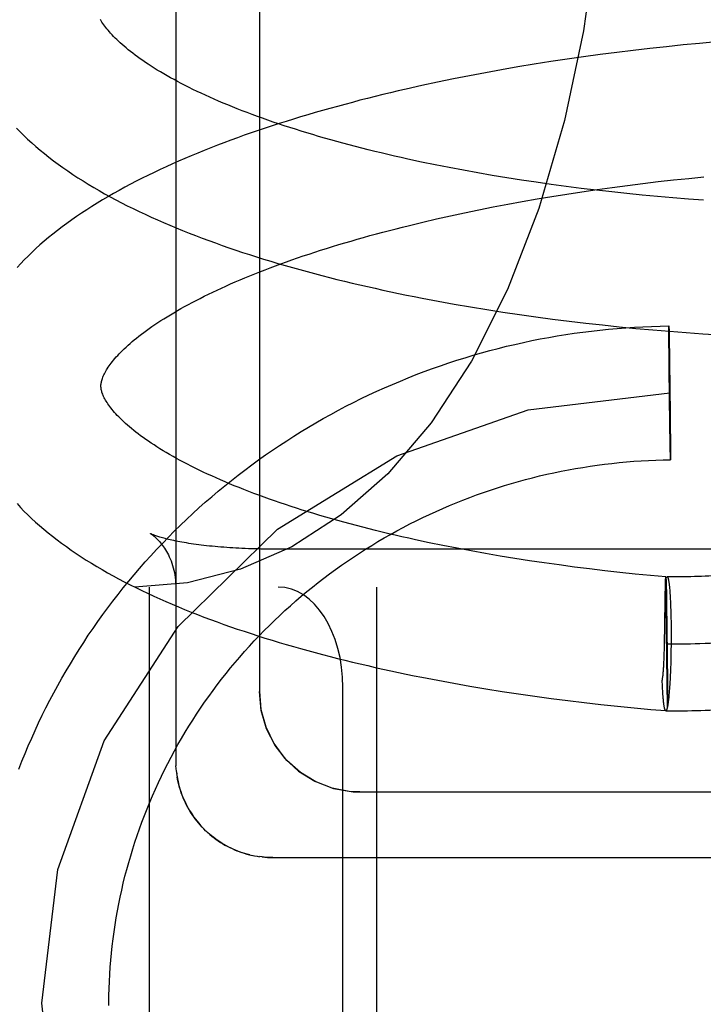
# Model space of a CAD drawing. Header units: inches. Extents: x 0 to 200, y 0 to 129.
# Tile 77 of 118: x 118.773 to 118.876, y 47.188 to 47.336. Entities that reach past the tile are written whole.
import ezdxf

# ---------------------------------------------------------------- set-up
doc = ezdxf.new("R2010")
doc.units = ezdxf.units.IN
doc.header["$LTSCALE"] = 11
doc.header["$MEASUREMENT"] = 0
doc.linetypes.add('HIDDEN', pattern=[0.2, 0.1, -0.1])
doc.layers.add('DEFAULT_2', color=8, linetype='HIDDEN')

msp = doc.modelspace()

# ---------------------------------------------------------------- linework, layer by layer
at = {"layer": 'DEFAULT_2', "color": 8, "linetype": 'HIDDEN'}
for p, q in [((118.79667, 47.4142), (118.79667, 47.22487)), ((118.80917, 47.40809), (118.80917, 47.23519)), ((118.87003, 47.33153), (118.86755, 47.33127)), ((118.87251, 47.33179), (118.87003, 47.33153)), ((118.87498, 47.33202), (118.87251, 47.33179)), ((118.86011, 47.33036), (118.85764, 47.33002)), ((118.86259, 47.33068), (118.86011, 47.33036)), ((118.86507, 47.33098), (118.86259, 47.33068)), ((118.86755, 47.33127), (118.86507, 47.33098)), ((118.85026, 47.32891), (118.84782, 47.3285)), ((118.85272, 47.3293), (118.85026, 47.32891)), ((118.85518, 47.32967), (118.85272, 47.3293)), ((118.85764, 47.33002), (118.85518, 47.32967)), ((118.84057, 47.32719), (118.83818, 47.32671)), ((118.84297, 47.32764), (118.84057, 47.32719)), ((118.84539, 47.32808), (118.84297, 47.32764)), ((118.84782, 47.3285), (118.84539, 47.32808)), ((118.83344, 47.32572), (118.8311, 47.32519)), ((118.8358, 47.32622), (118.83344, 47.32572)), ((118.83818, 47.32671), (118.8358, 47.32622)), ((118.83547, 47.31388), (118.8334, 47.3143)), ((118.83756, 47.31346), (118.83547, 47.31388)), ((118.83967, 47.31306), (118.83756, 47.31346)), ((118.84181, 47.31267), (118.83967, 47.31306)), ((118.84397, 47.3123), (118.84181, 47.31267)), ((118.84615, 47.31194), (118.84397, 47.3123)), ((118.84835, 47.3116), (118.84615, 47.31194)), ((118.85056, 47.31127), (118.84835, 47.3116)), ((118.85279, 47.31095), (118.85056, 47.31127)), ((118.85504, 47.31065), (118.85279, 47.31095)), ((118.8642, 47.31081), (118.86648, 47.3111)), ((118.86648, 47.3111), (118.86877, 47.31137)), ((118.86877, 47.31137), (118.87106, 47.31162)), ((118.87106, 47.31162), (118.87335, 47.31186)), ((118.87335, 47.31186), (118.87564, 47.31209)), ((118.85291, 47.30917), (118.85515, 47.30952)), ((118.85729, 47.31036), (118.85504, 47.31065)), ((118.85515, 47.30952), (118.85739, 47.30987)), ((118.85956, 47.31009), (118.85729, 47.31036)), ((118.85739, 47.30987), (118.85965, 47.3102)), ((118.86184, 47.30983), (118.85956, 47.31009)), ((118.85965, 47.3102), (118.86192, 47.31051)), ((118.86412, 47.30959), (118.86184, 47.30983)), ((118.86192, 47.31051), (118.8642, 47.31081)), ((118.86641, 47.30936), (118.86412, 47.30959)), ((118.84412, 47.30759), (118.84629, 47.30801)), ((118.84629, 47.30801), (118.84848, 47.30841)), ((118.84848, 47.30841), (118.85069, 47.30879)), ((118.85069, 47.30879), (118.85291, 47.30917)), ((118.8687, 47.30915), (118.86641, 47.30936)), ((118.871, 47.30895), (118.8687, 47.30915)), ((118.8733, 47.30877), (118.871, 47.30895)), ((118.87559, 47.3086), (118.8733, 47.30877)), ((118.83774, 47.30627), (118.83985, 47.30673)), ((118.83985, 47.30673), (118.84197, 47.30717)), ((118.84197, 47.30717), (118.84412, 47.30759)), ((118.83159, 47.30484), (118.83361, 47.30533)), ((118.83361, 47.30533), (118.83566, 47.30581)), ((118.83566, 47.30581), (118.83774, 47.30627)), ((118.8359, 47.29351), (118.8383, 47.29307)), ((118.8383, 47.29307), (118.84072, 47.29266)), ((118.84072, 47.29266), (118.84315, 47.29226)), ((118.84315, 47.29226), (118.84559, 47.29187)), ((118.84559, 47.29187), (118.84805, 47.29151)), ((118.84805, 47.29151), (118.85052, 47.29116)), ((118.85052, 47.29116), (118.853, 47.29083)), ((118.853, 47.29083), (118.85548, 47.29052)), ((118.85548, 47.29052), (118.85797, 47.29023)), ((118.85797, 47.29023), (118.86047, 47.28995)), ((118.86047, 47.28995), (118.86297, 47.28969)), ((118.86297, 47.28969), (118.86547, 47.28945)), ((118.86547, 47.28945), (118.86798, 47.28922)), ((118.86798, 47.28922), (118.87048, 47.28902)), ((118.87039, 47.28944), (118.87039, 47.28981)), ((118.87039, 47.28975), (118.8704, 47.28969)), ((118.87039, 47.28902), (118.87039, 47.28944)), ((118.8704, 47.28676), (118.87039, 47.28902)), ((118.8704, 47.28969), (118.8704, 47.28957)), ((118.8704, 47.28957), (118.87041, 47.28929)), ((118.87041, 47.28929), (118.87043, 47.28818)), ((118.87048, 47.28902), (118.87299, 47.28882)), ((118.87043, 47.28818), (118.87045, 47.28669)), ((118.87299, 47.28882), (118.87548, 47.28865)), ((118.87548, 47.28865), (118.87798, 47.2885)), ((118.87041, 47.28613), (118.8704, 47.28676)), ((118.87041, 47.28562), (118.87041, 47.28613)), ((118.87045, 47.28669), (118.87046, 47.28622)), ((118.87046, 47.28622), (118.87046, 47.28572)), ((118.87042, 47.28527), (118.87041, 47.28562)), ((118.87042, 47.28491), (118.87042, 47.28527)), ((118.87042, 47.28454), (118.87042, 47.28491)), ((118.87043, 47.28416), (118.87042, 47.28454)), ((118.87046, 47.28572), (118.87047, 47.28519)), ((118.87047, 47.28519), (118.87048, 47.28483)), ((118.87048, 47.28483), (118.87048, 47.28446)), ((118.87048, 47.28446), (118.87049, 47.28408)), ((118.87043, 47.28378), (118.87043, 47.28416)), ((118.87043, 47.28338), (118.87043, 47.28378)), ((118.87044, 47.28298), (118.87043, 47.28338)), ((118.87044, 47.28258), (118.87044, 47.28298)), ((118.87049, 47.28408), (118.87049, 47.28369)), ((118.8705, 47.2831), (118.8705, 47.28269)), ((118.87045, 47.28155), (118.87045, 47.28196)), ((118.87046, 47.28113), (118.87045, 47.28155)), ((118.8705, 47.28269), (118.87051, 47.28228)), ((118.87052, 47.28166), (118.87052, 47.28124)), ((118.87047, 47.28007), (118.87047, 47.28049)), ((118.87053, 47.28061), (118.87054, 47.28019)), ((118.87048, 47.27901), (118.87048, 47.27943)), ((118.87054, 47.27955), (118.87055, 47.27913)), ((118.8705, 47.27796), (118.87049, 47.27838)), ((118.87051, 47.27693), (118.8705, 47.27734)), ((118.87056, 47.27849), (118.87056, 47.27807)), ((118.87056, 47.27807), (118.87056, 47.27766)), ((118.87052, 47.27652), (118.87051, 47.27693)), ((118.87053, 47.27554), (118.87052, 47.27593)), ((118.87057, 47.27704), (118.87058, 47.27663)), ((118.87058, 47.27663), (118.87058, 47.27623)), ((118.87058, 47.27623), (118.87058, 47.27584)), ((118.87058, 47.27584), (118.87059, 47.27546)), ((118.87053, 47.27516), (118.87053, 47.27554)), ((118.87054, 47.27479), (118.87053, 47.27516)), ((118.87054, 47.27443), (118.87054, 47.27479)), ((118.87055, 47.2739), (118.87054, 47.27443)), ((118.87059, 47.27546), (118.87059, 47.27508)), ((118.87059, 47.27508), (118.8706, 47.27471)), ((118.8706, 47.27471), (118.8706, 47.27435)), ((118.8706, 47.27435), (118.8706, 47.274)), ((118.87056, 47.2734), (118.87055, 47.2739)), ((118.87056, 47.27292), (118.87056, 47.2734)), ((118.87059, 47.27143), (118.87056, 47.27292)), ((118.8706, 47.274), (118.87061, 47.27349)), ((118.87061, 47.27349), (118.87061, 47.27286)), ((118.87061, 47.27286), (118.87063, 47.27059)), ((118.87061, 47.27033), (118.87059, 47.27143)), ((118.87062, 47.27004), (118.87061, 47.27033)), ((118.87062, 47.26993), (118.87062, 47.27004)), ((118.87062, 47.26987), (118.87062, 47.26993)), ((118.87063, 47.27059), (118.87063, 47.27018)), ((118.87063, 47.27018), (118.87063, 47.26981)), ((118.79288, 47.25878), (118.79288, 47.25878)), ((118.80128, 47.25697), (118.80088, 47.25701)), ((118.80211, 47.25688), (118.8017, 47.25692)), ((118.83662, 47.257), (118.83455, 47.25742)), ((118.83872, 47.25659), (118.83662, 47.257)), ((118.84084, 47.25619), (118.83872, 47.25659)), ((118.80939, 47.25647), (118.80892, 47.25648)), ((118.81034, 47.25646), (118.80987, 47.25647)), ((119.03167, 47.25646), (118.81082, 47.25646)), ((118.84299, 47.2558), (118.84084, 47.25619)), ((118.84515, 47.25543), (118.84299, 47.2558)), ((118.84734, 47.25507), (118.84515, 47.25543)), ((118.84955, 47.25473), (118.84734, 47.25507)), ((118.85177, 47.2544), (118.84955, 47.25473)), ((118.85401, 47.25409), (118.85177, 47.2544)), ((118.85626, 47.25379), (118.85401, 47.25409)), ((118.85852, 47.25351), (118.85626, 47.25379)), ((118.8608, 47.25324), (118.85852, 47.25351)), ((118.86308, 47.25298), (118.8608, 47.25324)), ((118.86537, 47.25274), (118.86308, 47.25298)), ((118.86766, 47.25252), (118.86537, 47.25274)), ((118.86993, 47.25231), (118.86766, 47.25252)), ((118.8699, 47.25182), (118.86993, 47.25231)), ((118.86995, 47.25211), (118.86995, 47.25201)), ((117.02667, 47.25079), (119.23167, 47.25079)), ((118.79267, 47.25079), (118.79267, 47.12579)), ((118.82667, 47.25079), (118.82667, 47.12579)), ((118.8699, 47.25182), (118.87015, 47.2328)), ((118.86995, 47.25201), (118.86996, 47.25191)), ((118.86996, 47.25191), (118.86997, 47.25171)), ((118.86997, 47.25171), (118.86998, 47.2514)), ((118.86998, 47.2514), (118.86999, 47.25092)), ((118.86999, 47.25092), (118.87001, 47.24996)), ((118.86983, 47.24809), (118.86986, 47.24991)), ((118.86986, 47.24991), (118.86988, 47.25054)), ((118.87001, 47.24996), (118.87005, 47.24815)), ((118.87049, 47.2506), (118.87051, 47.25036)), ((118.87051, 47.25036), (118.87053, 47.25011)), ((118.87053, 47.25011), (118.87055, 47.24984)), ((118.87055, 47.24984), (118.87057, 47.24956)), ((118.87057, 47.24956), (118.87059, 47.24927)), ((118.87059, 47.24927), (118.8706, 47.24897)), ((118.87005, 47.24815), (118.8701, 47.24479)), ((118.8706, 47.24897), (118.87062, 47.24866)), ((118.87062, 47.24866), (118.87063, 47.24833)), ((118.87063, 47.24833), (118.87065, 47.24783)), ((118.87065, 47.24783), (118.87067, 47.2473)), ((118.87067, 47.2473), (118.87069, 47.24675)), ((118.87069, 47.24675), (118.8707, 47.24619)), ((118.86974, 47.24249), (118.86978, 47.24493)), ((118.86978, 47.24493), (118.8698, 47.24572)), ((118.8701, 47.24479), (118.87014, 47.24037)), ((118.8707, 47.24619), (118.87071, 47.24561)), ((118.87071, 47.24561), (118.87072, 47.24502)), ((118.87072, 47.24502), (118.87072, 47.24442)), ((118.87072, 47.24442), (118.87072, 47.24381)), ((118.87072, 47.24381), (118.87072, 47.24299)), ((118.86972, 47.24147), (118.86974, 47.24249)), ((118.87071, 47.24216), (118.8707, 47.24133)), ((118.87072, 47.24299), (118.87071, 47.24216)), ((118.86968, 47.24025), (118.8697, 47.24085)), ((118.8697, 47.24085), (118.86972, 47.24147)), ((118.87014, 47.24037), (118.87016, 47.23685)), ((118.87069, 47.24051), (118.87067, 47.23991)), ((118.8707, 47.24133), (118.87069, 47.24051)), ((118.86964, 47.2392), (118.86966, 47.23965)), ((118.87066, 47.23931), (118.87064, 47.23872)), ((118.87067, 47.23991), (118.87066, 47.23931)), ((118.87059, 47.2376), (118.87056, 47.23706)), ((118.87062, 47.23815), (118.87059, 47.2376)), ((118.87064, 47.23872), (118.87062, 47.23815)), ((118.83584, 47.23686), (118.83822, 47.23642)), ((118.83822, 47.23642), (118.84062, 47.236)), ((118.84062, 47.236), (118.84303, 47.2356)), ((118.86941, 47.23651), (118.8694, 47.23685)), ((118.86943, 47.23619), (118.86941, 47.23668)), ((118.86944, 47.23587), (118.86943, 47.23619)), ((118.87016, 47.23685), (118.87017, 47.23492)), ((118.87052, 47.23621), (118.8705, 47.23589)), ((118.87054, 47.23654), (118.87052, 47.23621)), ((118.87056, 47.23706), (118.87054, 47.23654)), ((118.82167, 47.14079), (118.82167, 47.23579)), ((118.84303, 47.2356), (118.84546, 47.23521)), ((118.84546, 47.23521), (118.84789, 47.23485)), ((118.84789, 47.23485), (118.85034, 47.2345)), ((118.85034, 47.2345), (118.8528, 47.23416)), ((118.86946, 47.23557), (118.86944, 47.23587)), ((118.86947, 47.23528), (118.86946, 47.23557)), ((118.86949, 47.23499), (118.86947, 47.23528)), ((118.86951, 47.23472), (118.86949, 47.23499)), ((118.86953, 47.23447), (118.86951, 47.23472)), ((118.86955, 47.2342), (118.86953, 47.23447)), ((118.87017, 47.23492), (118.87016, 47.23389)), ((118.8704, 47.23471), (118.87038, 47.23445)), ((118.87043, 47.23499), (118.8704, 47.23471)), ((118.87045, 47.23527), (118.87043, 47.23499)), ((118.87047, 47.23557), (118.87045, 47.23527)), ((118.8705, 47.23589), (118.87047, 47.23557)), ((118.8528, 47.23416), (118.85527, 47.23385)), ((118.85527, 47.23385), (118.85774, 47.23355)), ((118.85774, 47.23355), (118.86022, 47.23326)), ((118.86022, 47.23326), (118.8627, 47.233)), ((118.8627, 47.233), (118.86519, 47.23275)), ((118.86956, 47.23409), (118.86954, 47.23434)), ((118.86957, 47.23399), (118.86955, 47.23422)), ((118.86958, 47.23388), (118.86957, 47.23399)), ((118.86959, 47.23375), (118.86958, 47.23386)), ((118.8696, 47.23365), (118.86959, 47.23377)), ((118.86961, 47.23355), (118.8696, 47.23367)), ((118.86963, 47.23345), (118.86961, 47.23357)), ((118.86964, 47.23336), (118.86963, 47.23347)), ((118.86965, 47.23327), (118.86964, 47.23338)), ((118.86966, 47.23318), (118.86965, 47.23329)), ((118.86969, 47.23305), (118.86967, 47.23312)), ((118.8697, 47.23295), (118.86969, 47.23305)), ((118.86971, 47.23288), (118.8697, 47.23297)), ((118.87016, 47.23302), (118.87015, 47.2328)), ((118.87016, 47.23389), (118.87016, 47.23336)), ((118.87016, 47.23336), (118.87016, 47.23302)), ((118.86519, 47.23275), (118.86768, 47.23252)), ((118.86768, 47.23252), (118.86993, 47.23233)), ((118.86972, 47.23281), (118.86971, 47.2329)), ((118.86974, 47.23275), (118.86972, 47.23284)), ((118.86975, 47.23269), (118.86974, 47.23278)), ((118.86976, 47.23264), (118.86975, 47.23272)), ((118.86978, 47.23259), (118.86976, 47.23266)), ((118.86979, 47.23254), (118.86978, 47.23261)), ((118.8698, 47.2325), (118.86979, 47.23257)), ((118.79675, 47.22331), (118.79681, 47.22287)), ((118.7968, 47.22292), (118.79687, 47.22246)), ((118.82417, 47.22018), (119.04417, 47.22018)), ((118.80091, 47.21462), (118.8006, 47.21494)), ((118.80119, 47.21434), (118.80088, 47.21465)), ((118.80148, 47.21408), (118.80116, 47.21438)), ((118.80178, 47.21382), (118.80144, 47.21412)), ((118.80805, 47.21071), (118.80846, 47.21062)), ((118.8096, 47.21046), (118.80917, 47.21051))]:
    msp.add_line(p, q, dxfattribs=at)
for points in [[(118.86121, 47.37579), (118.86081, 47.3617), (118.85962, 47.34767), (118.85762, 47.3339), (118.85478, 47.32049), (118.85096, 47.30736), (118.84628, 47.29524), (118.84089, 47.28455), (118.83486, 47.27535), (118.82836, 47.26773), (118.82138, 47.26156), (118.81401, 47.25682), (118.80633, 47.25345), (118.79845, 47.25144), (118.79056, 47.25079)], [(118.8334, 47.3143), (118.83137, 47.31474), (118.83036, 47.31496), (118.82936, 47.31519), (118.82837, 47.31542), (118.82739, 47.31565), (118.82641, 47.31589), (118.82545, 47.31613), (118.82449, 47.31637), (118.82354, 47.31661), (118.8226, 47.31686), (118.82166, 47.31711), (118.82074, 47.31736), (118.81983, 47.31762), (118.81892, 47.31787), (118.81803, 47.31813), (118.81714, 47.31839), (118.81627, 47.31866), (118.8154, 47.31892), (118.81455, 47.31919), (118.8137, 47.31946), (118.81287, 47.31973), (118.81205, 47.32001), (118.81124, 47.32028), (118.81044, 47.32056), (118.80965, 47.32084), (118.80887, 47.32112), (118.8081, 47.3214), (118.80735, 47.32169), (118.80661, 47.32197), (118.80587, 47.32226), (118.80516, 47.32254), (118.80445, 47.32283), (118.80376, 47.32312), (118.80307, 47.32341), (118.8024, 47.3237), (118.80175, 47.32399), (118.8011, 47.32428), (118.80047, 47.32457), (118.79985, 47.32486), (118.79924, 47.32516), (118.79865, 47.32545), (118.79807, 47.32574), (118.7975, 47.32603), (118.79695, 47.32632), (118.79641, 47.32661), (118.79588, 47.3269), (118.79537, 47.32719), (118.79487, 47.32748), (118.79438, 47.32777), (118.79391, 47.32805), (118.79344, 47.32834), (118.793, 47.32862), (118.79256, 47.3289), (118.79214, 47.32918), (118.79173, 47.32946), (118.79134, 47.32974), (118.79095, 47.33001), (118.79058, 47.33028), (118.79023, 47.33055), (118.78989, 47.33082), (118.78956, 47.33108), (118.78924, 47.33134), (118.78894, 47.3316), (118.78864, 47.33185), (118.78836, 47.3321), (118.7881, 47.33235), (118.78784, 47.33259), (118.7876, 47.33283), (118.78736, 47.33307), (118.78714, 47.3333), (118.78693, 47.33353), (118.78674, 47.33376), (118.78655, 47.33398), (118.78637, 47.33419), (118.78621, 47.3344), (118.78605, 47.33461), (118.78591, 47.33481), (118.78577, 47.33501), (118.78564, 47.33521), (118.78553, 47.3354), (118.78542, 47.33558)], [(118.87869, 47.33234), (118.87746, 47.33224), (118.87498, 47.33202)], [(118.8311, 47.32519), (118.82994, 47.32492), (118.82878, 47.32465), (118.82763, 47.32437), (118.82648, 47.32409), (118.82534, 47.32381), (118.82421, 47.32352), (118.82308, 47.32322), (118.82195, 47.32292), (118.82083, 47.32262), (118.81972, 47.32231), (118.81862, 47.322), (118.81752, 47.32169), (118.81643, 47.32137), (118.81534, 47.32104), (118.81426, 47.32071), (118.81319, 47.32038), (118.81213, 47.32004), (118.81107, 47.3197), (118.81002, 47.31935), (118.80898, 47.319), (118.80794, 47.31865), (118.80692, 47.31829), (118.8059, 47.31792), (118.80489, 47.31755), (118.80388, 47.31718), (118.80289, 47.3168), (118.8019, 47.31642), (118.80092, 47.31603), (118.79995, 47.31564), (118.79899, 47.31524), (118.79804, 47.31484), (118.7971, 47.31443), (118.79616, 47.31402), (118.79524, 47.3136), (118.79432, 47.31318), (118.79342, 47.31275), (118.79252, 47.31231), (118.79164, 47.31187), (118.79076, 47.31143), (118.7899, 47.31098), (118.78904, 47.31052), (118.7882, 47.31006), (118.78736, 47.3096), (118.78654, 47.30912), (118.78573, 47.30865), (118.78493, 47.30816), (118.78414, 47.30767), (118.78336, 47.30717), (118.7826, 47.30667), (118.78185, 47.30616), (118.78111, 47.30565), (118.78039, 47.30513), (118.77968, 47.30461), (118.77899, 47.30408), (118.77831, 47.30354), (118.77765, 47.303), (118.777, 47.30246), (118.77637, 47.30191), (118.77576, 47.30136), (118.77517, 47.3008), (118.77459, 47.30024), (118.77403, 47.29968), (118.7735, 47.29912), (118.77298, 47.29856)], [(118.77284, 47.31938), (118.77339, 47.31882), (118.77395, 47.31827), (118.77453, 47.31772), (118.77513, 47.31717), (118.77574, 47.31663), (118.77638, 47.31609), (118.77703, 47.31556), (118.7777, 47.31503), (118.77838, 47.3145), (118.77908, 47.31398), (118.7798, 47.31347), (118.78053, 47.31296), (118.78128, 47.31246), (118.78204, 47.31196), (118.78281, 47.31147), (118.7836, 47.31099), (118.7844, 47.31051), (118.78521, 47.31004), (118.78603, 47.30957), (118.78686, 47.30912), (118.78771, 47.30866), (118.78856, 47.30822), (118.78943, 47.30778), (118.79031, 47.30734), (118.7912, 47.30691), (118.79209, 47.30649), (118.793, 47.30607), (118.79392, 47.30566), (118.79485, 47.30526), (118.79578, 47.30486), (118.79673, 47.30446), (118.79768, 47.30407), (118.79865, 47.30369), (118.79962, 47.30331), (118.8006, 47.30294), (118.80159, 47.30257), (118.80259, 47.30221), (118.8036, 47.30185), (118.80461, 47.3015), (118.80564, 47.30115), (118.80667, 47.3008), (118.80771, 47.30047), (118.80876, 47.30013), (118.80981, 47.2998), (118.81087, 47.29948), (118.81194, 47.29916), (118.81302, 47.29885), (118.81411, 47.29854), (118.8152, 47.29823), (118.8163, 47.29793), (118.8174, 47.29763), (118.81851, 47.29734), (118.81963, 47.29705), (118.82076, 47.29677), (118.82189, 47.29649), (118.82303, 47.29622), (118.82417, 47.29595), (118.82532, 47.29569), (118.82647, 47.29543), (118.82763, 47.29517), (118.8288, 47.29492), (118.82997, 47.29467), (118.83115, 47.29443), (118.83233, 47.29419), (118.83351, 47.29396), (118.8359, 47.29351)], [(118.78549, 47.2808), (118.78549, 47.2809), (118.78549, 47.28102), (118.78551, 47.28114), (118.78552, 47.28126), (118.78555, 47.28139), (118.78557, 47.28153), (118.78561, 47.28167), (118.78566, 47.28182), (118.78571, 47.28197), (118.78577, 47.28214), (118.78584, 47.28231), (118.78592, 47.28248), (118.78601, 47.28266), (118.7861, 47.28285), (118.78621, 47.28303), (118.78632, 47.28323), (118.78644, 47.28342), (118.78657, 47.28363), (118.78672, 47.28383), (118.78687, 47.28404), (118.78703, 47.28426), (118.7872, 47.28448), (118.78738, 47.2847), (118.78758, 47.28493), (118.78778, 47.28517), (118.788, 47.28541), (118.78822, 47.28565), (118.78846, 47.2859), (118.78871, 47.28615), (118.78898, 47.2864), (118.78925, 47.28666), (118.78954, 47.28692), (118.78984, 47.28719), (118.79015, 47.28746), (118.79047, 47.28773), (118.79081, 47.288), (118.79116, 47.28828), (118.79153, 47.28856), (118.7919, 47.28885), (118.79229, 47.28913), (118.7927, 47.28942), (118.79311, 47.28971), (118.79354, 47.29001), (118.79398, 47.2903), (118.79444, 47.2906), (118.7949, 47.29089), (118.79538, 47.29119), (118.79588, 47.29149), (118.79639, 47.29179), (118.79691, 47.2921), (118.79744, 47.2924), (118.79799, 47.29271), (118.79855, 47.29301), (118.79912, 47.29332), (118.79971, 47.29363), (118.80031, 47.29393), (118.80093, 47.29424), (118.80155, 47.29455), (118.80219, 47.29485), (118.80284, 47.29516), (118.8035, 47.29547), (118.80418, 47.29577), (118.80487, 47.29608), (118.80557, 47.29639), (118.80628, 47.29669), (118.807, 47.29699), (118.80774, 47.2973), (118.80848, 47.2976), (118.80924, 47.2979), (118.81002, 47.2982), (118.8108, 47.2985), (118.81159, 47.2988), (118.8124, 47.29909), (118.81322, 47.29939), (118.81404, 47.29968), (118.81488, 47.29997), (118.81573, 47.30026), (118.81659, 47.30055), (118.81746, 47.30083), (118.81833, 47.30112), (118.81922, 47.3014), (118.82012, 47.30168), (118.82103, 47.30196), (118.82194, 47.30223), (118.82287, 47.3025), (118.82381, 47.30277), (118.82475, 47.30304), (118.8257, 47.30331), (118.82666, 47.30357), (118.82763, 47.30383), (118.82861, 47.30409), (118.8296, 47.30434), (118.83059, 47.30459), (118.83159, 47.30484)], [(118.77322, 47.2236), (118.77368, 47.22477), (118.77415, 47.22592), (118.77463, 47.22708), (118.77513, 47.22822), (118.77564, 47.22937), (118.77617, 47.2305), (118.77672, 47.23163), (118.77727, 47.23275), (118.77784, 47.23387), (118.77843, 47.23498), (118.77903, 47.23608), (118.77964, 47.23717), (118.78027, 47.23826), (118.78091, 47.23934), (118.78156, 47.24041), (118.78223, 47.24148), (118.78291, 47.24253), (118.7836, 47.24358), (118.78431, 47.24462), (118.78503, 47.24565), (118.78577, 47.24668), (118.78652, 47.24769), (118.78728, 47.2487), (118.78805, 47.2497), (118.78883, 47.25068), (118.78963, 47.25166), (118.79044, 47.25263), (118.79127, 47.25359), (118.7921, 47.25454), (118.79295, 47.25548), (118.79381, 47.25641), (118.79468, 47.25732), (118.79556, 47.25823), (118.79645, 47.25913), (118.79736, 47.26002), (118.79827, 47.26089), (118.7992, 47.26176), (118.80014, 47.26261), (118.80109, 47.26346), (118.80205, 47.26429), (118.80302, 47.26511), (118.804, 47.26592), (118.80499, 47.26672), (118.80599, 47.2675), (118.807, 47.26828), (118.80802, 47.26904), (118.80905, 47.26979), (118.81009, 47.27053), (118.81114, 47.27125), (118.8122, 47.27196), (118.81327, 47.27266), (118.81434, 47.27335), (118.81543, 47.27403), (118.81652, 47.27469), (118.81762, 47.27534), (118.81873, 47.27597), (118.81985, 47.27659), (118.82098, 47.2772), (118.82211, 47.2778), (118.82325, 47.27838), (118.8244, 47.27895), (118.82555, 47.2795), (118.82672, 47.28004), (118.82789, 47.28057), (118.82906, 47.28108), (118.83025, 47.28158), (118.83143, 47.28207), (118.83263, 47.28254), (118.83383, 47.283), (118.83504, 47.28344), (118.83625, 47.28387), (118.83747, 47.28428), (118.83869, 47.28468), (118.83992, 47.28506), (118.84115, 47.28543), (118.84239, 47.28579), (118.84363, 47.28613), (118.84488, 47.28646), (118.84613, 47.28677), (118.84738, 47.28706), (118.84864, 47.28734), (118.8499, 47.28761), (118.85116, 47.28786), (118.85243, 47.2881), (118.8537, 47.28832), (118.85497, 47.28852), (118.85625, 47.28872), (118.85752, 47.28889), (118.8588, 47.28905), (118.86009, 47.2892), (118.86137, 47.28933), (118.86266, 47.28944), (118.86394, 47.28954), (118.86523, 47.28962), (118.86652, 47.28969), (118.86781, 47.28975), (118.8691, 47.28979), (118.87039, 47.28981)], [(118.87039, 47.28981), (118.87039, 47.28981), (118.87039, 47.2898), (118.87039, 47.28979), (118.87039, 47.28977), (118.87039, 47.28975)], [(118.87049, 47.28369), (118.8705, 47.2833), (118.8705, 47.2831)], [(118.87045, 47.28196), (118.87045, 47.28237), (118.87044, 47.28258)], [(118.87051, 47.28228), (118.87052, 47.28187), (118.87052, 47.28166)], [(118.83455, 47.25742), (118.8325, 47.25786), (118.83149, 47.25808), (118.83049, 47.25831), (118.82949, 47.25854), (118.8285, 47.25877), (118.82752, 47.259), (118.82655, 47.25924), (118.82559, 47.25948), (118.82463, 47.25972), (118.82369, 47.25997), (118.82275, 47.26022), (118.82182, 47.26047), (118.8209, 47.26072), (118.81999, 47.26098), (118.81909, 47.26124), (118.8182, 47.2615), (118.81732, 47.26176), (118.81645, 47.26203), (118.81559, 47.2623), (118.81474, 47.26257), (118.81391, 47.26284), (118.81308, 47.26311), (118.81226, 47.26339), (118.81145, 47.26367), (118.81066, 47.26394), (118.80987, 47.26423), (118.8091, 47.26451), (118.80834, 47.26479), (118.80759, 47.26508), (118.80686, 47.26536), (118.80613, 47.26565), (118.80542, 47.26594), (118.80472, 47.26622), (118.80404, 47.26651), (118.80336, 47.2668), (118.8027, 47.2671), (118.80205, 47.26739), (118.80141, 47.26768), (118.80079, 47.26797), (118.80017, 47.26826), (118.79957, 47.26856), (118.79899, 47.26885), (118.79841, 47.26914), (118.79785, 47.26943), (118.79731, 47.26972), (118.79678, 47.27001), (118.79626, 47.2703), (118.79575, 47.27059), (118.79526, 47.27088), (118.79478, 47.27117), (118.79431, 47.27145), (118.79386, 47.27174), (118.79342, 47.27202), (118.79299, 47.2723), (118.79258, 47.27258), (118.79218, 47.27286), (118.79179, 47.27313), (118.79142, 47.2734), (118.79106, 47.27367), (118.79071, 47.27394), (118.79038, 47.27421), (118.79006, 47.27447), (118.78975, 47.27473), (118.78945, 47.27498), (118.78917, 47.27524), (118.78889, 47.27548), (118.78864, 47.27573), (118.78839, 47.27597), (118.78815, 47.27621), (118.78793, 47.27644), (118.78772, 47.27667), (118.78752, 47.2769), (118.78732, 47.27712), (118.78714, 47.27734), (118.78697, 47.27755), (118.78682, 47.27776), (118.78667, 47.27796), (118.78653, 47.27816), (118.7864, 47.27836), (118.78628, 47.27855), (118.78617, 47.27873), (118.78607, 47.27891), (118.78598, 47.27909), (118.78589, 47.27926), (118.78582, 47.27943), (118.78575, 47.27959), (118.78569, 47.27975), (118.78564, 47.2799), (118.7856, 47.28005), (118.78557, 47.28018), (118.78554, 47.28031), (118.78552, 47.28044), (118.7855, 47.28056), (118.78549, 47.28069), (118.78549, 47.2808)], [(118.87047, 47.28049), (118.87046, 47.28092), (118.87046, 47.28113)], [(118.87048, 47.27943), (118.87047, 47.27986), (118.87047, 47.28007)], [(118.87052, 47.28124), (118.87053, 47.28082), (118.87053, 47.28061)], [(118.87054, 47.28019), (118.87054, 47.27976), (118.87054, 47.27955)], [(118.77667, 47.18861), (118.77903, 47.20857), (118.78599, 47.22784), (118.79701, 47.24489), (118.81188, 47.25942), (118.82972, 47.27041), (118.84933, 47.27725), (118.87051, 47.27981)], [(118.87049, 47.27838), (118.87049, 47.2788), (118.87048, 47.27901)], [(118.87055, 47.27913), (118.87055, 47.2787), (118.87056, 47.27849)], [(118.8705, 47.27734), (118.8705, 47.27775), (118.8705, 47.27796)], [(118.87056, 47.27766), (118.87057, 47.27724), (118.87057, 47.27704)], [(118.87052, 47.27593), (118.87052, 47.27632), (118.87052, 47.27652)], [(118.78667, 47.18829), (118.78667, 47.1887), (118.78668, 47.18976), (118.78671, 47.19082), (118.78675, 47.19188), (118.78681, 47.19294), (118.78688, 47.19399), (118.78696, 47.19505), (118.78706, 47.1961), (118.78717, 47.19716), (118.7873, 47.19821), (118.78744, 47.19926), (118.7876, 47.20031), (118.78777, 47.20135), (118.78795, 47.2024), (118.78815, 47.20344), (118.78836, 47.20447), (118.78859, 47.20551), (118.78883, 47.20654), (118.78908, 47.20757), (118.78935, 47.2086), (118.78963, 47.20962), (118.78993, 47.21064), (118.79024, 47.21166), (118.79056, 47.21267), (118.7909, 47.21368), (118.79125, 47.21468), (118.79161, 47.21568), (118.79199, 47.21667), (118.79238, 47.21766), (118.79278, 47.21864), (118.7932, 47.21962), (118.79363, 47.2206), (118.79407, 47.22157), (118.79453, 47.22253), (118.795, 47.22348), (118.79548, 47.22443), (118.79598, 47.22538), (118.79648, 47.22632), (118.797, 47.22725), (118.79754, 47.22817), (118.79808, 47.22909), (118.79864, 47.23), (118.79921, 47.23091), (118.79979, 47.2318), (118.80038, 47.23269), (118.80099, 47.23358), (118.80161, 47.23445), (118.80224, 47.23532), (118.80288, 47.23618), (118.80353, 47.23703), (118.80419, 47.23787), (118.80487, 47.2387), (118.80556, 47.23953), (118.80625, 47.24034), (118.80696, 47.24115), (118.80768, 47.24195), (118.80841, 47.24274), (118.80915, 47.24352), (118.8099, 47.24429), (118.81066, 47.24506), (118.81143, 47.24581), (118.81221, 47.24655), (118.813, 47.24728), (118.8138, 47.24801), (118.81462, 47.24872), (118.81544, 47.24942), (118.81626, 47.25012), (118.8171, 47.2508), (118.81795, 47.25147), (118.81881, 47.25213), (118.81967, 47.25278), (118.82055, 47.25342), (118.82143, 47.25405), (118.82232, 47.25467), (118.82322, 47.25527), (118.82412, 47.25587), (118.82504, 47.25645), (118.82596, 47.25702), (118.82689, 47.25759), (118.82783, 47.25814), (118.82878, 47.25867), (118.82973, 47.2592), (118.83069, 47.25971), (118.83165, 47.26022), (118.83262, 47.2607), (118.8336, 47.26118), (118.83459, 47.26165), (118.83558, 47.2621), (118.83658, 47.26254), (118.83758, 47.26297), (118.83859, 47.26339), (118.8396, 47.26379), (118.84062, 47.26418), (118.84165, 47.26456), (118.84268, 47.26493), (118.84371, 47.26528), (118.84475, 47.26562), (118.8458, 47.26595), (118.84684, 47.26626), (118.8479, 47.26656), (118.84895, 47.26685), (118.85001, 47.26712), (118.85107, 47.26739), (118.85214, 47.26764), (118.85321, 47.26787), (118.85428, 47.26809), (118.85536, 47.2683), (118.85644, 47.2685), (118.85752, 47.26868), (118.8586, 47.26885), (118.85969, 47.269), (118.86078, 47.26914), (118.86187, 47.26927), (118.86296, 47.26939), (118.86405, 47.26949), (118.86514, 47.26958), (118.86624, 47.26965), (118.86733, 47.26971), (118.86843, 47.26976), (118.86953, 47.26979), (118.87063, 47.26981)], [(118.87062, 47.26981), (118.87062, 47.26981), (118.87062, 47.26982), (118.87062, 47.26983), (118.87062, 47.26985), (118.87062, 47.26987)], [(118.77294, 47.26326), (118.77345, 47.2627), (118.77398, 47.26215), (118.77454, 47.2616), (118.77511, 47.26106), (118.7757, 47.26051), (118.77631, 47.25997), (118.77694, 47.25944), (118.77758, 47.25891), (118.77824, 47.25838), (118.77892, 47.25785), (118.77961, 47.25734), (118.78032, 47.25683), (118.78104, 47.25632), (118.78177, 47.25582), (118.78253, 47.25532), (118.78329, 47.25483), (118.78407, 47.25435), (118.78486, 47.25387), (118.78566, 47.2534), (118.78647, 47.25294), (118.7873, 47.25248), (118.78813, 47.25203), (118.78898, 47.25158), (118.78984, 47.25114), (118.7907, 47.25071), (118.79158, 47.25028), (118.79247, 47.24986), (118.79337, 47.24945), (118.79428, 47.24903), (118.79519, 47.24863), (118.79612, 47.24823), (118.79706, 47.24784), (118.798, 47.24745), (118.79895, 47.24706), (118.79992, 47.24668), (118.80089, 47.24631), (118.80187, 47.24594), (118.80286, 47.24558), (118.80386, 47.24522), (118.80486, 47.24487), (118.80587, 47.24452), (118.80689, 47.24418), (118.80792, 47.24384), (118.80896, 47.24351), (118.81, 47.24318), (118.81106, 47.24285), (118.81212, 47.24253), (118.81318, 47.24222), (118.81426, 47.24191), (118.81534, 47.2416), (118.81642, 47.2413), (118.81752, 47.241), (118.81862, 47.24071), (118.81973, 47.24042), (118.82084, 47.24014), (118.82196, 47.23986), (118.82309, 47.23959), (118.82422, 47.23932), (118.82536, 47.23905), (118.8265, 47.23879), (118.82765, 47.23853), (118.82881, 47.23828), (118.82997, 47.23803), (118.83113, 47.23779), (118.8323, 47.23755), (118.83348, 47.23732), (118.83584, 47.23686)], [(118.81117, 47.25646), (118.81036, 47.25646), (118.80988, 47.25647), (118.8094, 47.25647), (118.80893, 47.25648), (118.80846, 47.25649), (118.80799, 47.25651), (118.80752, 47.25652), (118.80705, 47.25654), (118.80658, 47.25656), (118.80612, 47.25658), (118.80566, 47.25661), (118.8052, 47.25664), (118.80475, 47.25666), (118.8043, 47.25669), (118.80386, 47.25673), (118.80342, 47.25676), (118.80298, 47.2568), (118.80255, 47.25684), (118.80213, 47.25688), (118.80171, 47.25692), (118.80129, 47.25696), (118.80089, 47.25701), (118.80049, 47.25706), (118.8001, 47.25711), (118.79972, 47.25716), (118.79934, 47.25721), (118.79897, 47.25726), (118.79861, 47.25732), (118.79827, 47.25738), (118.79793, 47.25743), (118.7976, 47.25749), (118.79728, 47.25755), (118.79697, 47.25761), (118.79667, 47.25767), (118.79638, 47.25773), (118.7961, 47.25779), (118.79584, 47.25785), (118.79558, 47.25791), (118.79534, 47.25797), (118.79511, 47.25803), (118.79489, 47.25808), (118.79468, 47.25814), (118.79448, 47.2582), (118.7943, 47.25825), (118.79413, 47.2583), (118.79397, 47.25835), (118.79382, 47.2584), (118.79368, 47.25845), (118.79355, 47.2585), (118.79344, 47.25854), (118.79334, 47.25858), (118.79324, 47.25861), (118.79316, 47.25865), (118.79309, 47.25868), (118.79303, 47.2587), (118.79298, 47.25873), (118.79294, 47.25874), (118.79291, 47.25876), (118.79289, 47.25877), (118.79288, 47.25878)], [(118.79288, 47.25878), (118.79288, 47.25878), (118.79288, 47.25877), (118.7929, 47.25877), (118.79292, 47.25875), (118.79295, 47.25873), (118.79299, 47.25871), (118.79304, 47.25868), (118.79309, 47.25864), (118.79316, 47.25859), (118.79323, 47.25854), (118.7933, 47.25848), (118.79339, 47.25841), (118.79348, 47.25834), (118.79357, 47.25825), (118.79368, 47.25816), (118.79378, 47.25806), (118.7939, 47.25794), (118.79402, 47.25782), (118.79415, 47.25768), (118.79428, 47.25754), (118.79441, 47.25738), (118.79455, 47.2572), (118.79469, 47.25702), (118.79484, 47.25682), (118.79498, 47.2566), (118.79513, 47.25637), (118.79527, 47.25613), (118.79542, 47.25587), (118.79556, 47.25559), (118.7957, 47.25531), (118.79583, 47.25501), (118.79596, 47.25469), (118.79608, 47.25437), (118.79619, 47.25403), (118.79629, 47.25368), (118.79638, 47.25333), (118.79646, 47.25297), (118.79653, 47.2526), (118.79658, 47.25223), (118.79662, 47.25186), (118.79665, 47.25149), (118.79666, 47.25112), (118.79667, 47.25086)], [(118.80565, 47.25661), (118.80519, 47.25664), (118.80474, 47.25666)], [(118.80704, 47.25654), (118.80657, 47.25656), (118.80611, 47.25658)], [(118.8699, 47.25182), (118.86992, 47.25188), (118.86993, 47.25194), (118.86994, 47.25199), (118.86996, 47.25204), (118.86997, 47.25209), (118.86999, 47.25213), (118.87, 47.25217), (118.87002, 47.2522), (118.87003, 47.25223), (118.87005, 47.25225), (118.87006, 47.25227), (118.87007, 47.25229), (118.87009, 47.2523), (118.8701, 47.25231), (118.87012, 47.25231), (118.87012, 47.25231)], [(118.86993, 47.25231), (118.86993, 47.25231), (118.86993, 47.2523), (118.86993, 47.25229), (118.86994, 47.25228), (118.86994, 47.25226), (118.86994, 47.25224), (118.86994, 47.25221), (118.86994, 47.25218), (118.86995, 47.25214), (118.86995, 47.25211)], [(118.87862, 47.25255), (118.87749, 47.25249), (118.87693, 47.25246), (118.87638, 47.25243), (118.87583, 47.25241), (118.87529, 47.25238), (118.87475, 47.25237), (118.87422, 47.25235), (118.87369, 47.25234), (118.87012, 47.25231)], [(118.87012, 47.25231), (118.87013, 47.25231), (118.87015, 47.2523), (118.87016, 47.25229), (118.87017, 47.25228), (118.87019, 47.25226), (118.8702, 47.25224), (118.87022, 47.25221), (118.87023, 47.25218), (118.87024, 47.25215), (118.87026, 47.25211), (118.87027, 47.25206), (118.87028, 47.25202), (118.8703, 47.25196), (118.87031, 47.25191), (118.87032, 47.25185), (118.87034, 47.25178), (118.87035, 47.25172), (118.87036, 47.25164), (118.87037, 47.25157), (118.87039, 47.25149), (118.8704, 47.2514), (118.87041, 47.25132), (118.87042, 47.25123), (118.87043, 47.25113), (118.87045, 47.25103), (118.87046, 47.25093), (118.87047, 47.25082), (118.87048, 47.25071), (118.87049, 47.2506)], [(118.79665, 47.25149), (118.79666, 47.25112), (118.79667, 47.25086)], [(118.86988, 47.25054), (118.8699, 47.25161), (118.8699, 47.25182)], [(118.86982, 47.2474), (118.86983, 47.24775), (118.86983, 47.24792), (118.86983, 47.24809)], [(118.8698, 47.24572), (118.86981, 47.24667), (118.86982, 47.2474)], [(118.87003, 47.24231), (118.87074, 47.24231), (118.87146, 47.24231), (118.87217, 47.24231), (118.87289, 47.24232), (118.8736, 47.24233), (118.87431, 47.24235), (118.87503, 47.24237), (118.8758, 47.2424), (118.87657, 47.24243), (118.87734, 47.24246), (118.87811, 47.24251), (118.87888, 47.24255), (118.87965, 47.2426), (118.88042, 47.24265), (118.88119, 47.24271), (118.88196, 47.24277), (118.88272, 47.24283), (118.88349, 47.2429), (118.88425, 47.24298), (118.88501, 47.24305), (118.88577, 47.24313), (118.88653, 47.24321), (118.88805, 47.24339)], [(118.8694, 47.23685), (118.86942, 47.23696), (118.86944, 47.23708), (118.86946, 47.23721), (118.86948, 47.23734), (118.8695, 47.23747), (118.86952, 47.23761), (118.86954, 47.23776), (118.86955, 47.23791), (118.86956, 47.23806), (118.86958, 47.23822), (118.86959, 47.23837), (118.8696, 47.23853), (118.86961, 47.2387), (118.86962, 47.23886), (118.86964, 47.2392)], [(118.86966, 47.23965), (118.86967, 47.23985), (118.86968, 47.24025)], [(118.80917, 47.23518), (118.80941, 47.23252), (118.81013, 47.22989), (118.81132, 47.22744), (118.81295, 47.22522), (118.81501, 47.2233), (118.81746, 47.22177), (118.82023, 47.22071), (118.82321, 47.22021), (118.82417, 47.22018)], [(118.81762, 47.22169), (118.81532, 47.22307), (118.81326, 47.22489), (118.81153, 47.2271), (118.81024, 47.22962), (118.80943, 47.23237), (118.80917, 47.23518)], [(118.87038, 47.23445), (118.87036, 47.2342), (118.87034, 47.23408), (118.87033, 47.23397), (118.87032, 47.23385), (118.8703, 47.23374), (118.87029, 47.23364), (118.87028, 47.23354), (118.87026, 47.23344), (118.87025, 47.23335), (118.87024, 47.23326), (118.87022, 47.23317), (118.87021, 47.23309), (118.87019, 47.23301), (118.87018, 47.23294), (118.87017, 47.23287), (118.87015, 47.2328)], [(118.86969, 47.23302), (118.86967, 47.2331), (118.86966, 47.23321)], [(118.86993, 47.23231), (118.86993, 47.23231), (118.86991, 47.23232), (118.8699, 47.23233), (118.86988, 47.23234), (118.86987, 47.23236), (118.86986, 47.23238), (118.86984, 47.2324), (118.86983, 47.23243), (118.86982, 47.23247), (118.8698, 47.2325)], [(118.86993, 47.23233), (118.86993, 47.23233), (118.86991, 47.23233), (118.8699, 47.23234), (118.86988, 47.23236), (118.86987, 47.23237), (118.86986, 47.2324), (118.86984, 47.23242), (118.86983, 47.23245)], [(118.86993, 47.23231), (118.87055, 47.23231), (118.8712, 47.23231), (118.87185, 47.23231), (118.87251, 47.23231), (118.87317, 47.23232), (118.87383, 47.23233), (118.87449, 47.23235), (118.87515, 47.23237), (118.87582, 47.23239), (118.87649, 47.23242), (118.87716, 47.23244), (118.87783, 47.23248), (118.87851, 47.23251), (118.8792, 47.23255), (118.87988, 47.23259), (118.88057, 47.23264), (118.88127, 47.23269), (118.88197, 47.23274), (118.88338, 47.23285)], [(118.87015, 47.2328), (118.87014, 47.23274), (118.87012, 47.23268), (118.87011, 47.23263), (118.8701, 47.23258), (118.87008, 47.23254), (118.87007, 47.23249), (118.87005, 47.23246), (118.87004, 47.23243), (118.87003, 47.2324), (118.87001, 47.23237), (118.87, 47.23235), (118.86998, 47.23234), (118.86997, 47.23232), (118.86995, 47.23232), (118.86994, 47.23231), (118.86993, 47.23231)], [(118.87015, 47.2328), (118.87014, 47.23274), (118.87012, 47.23269), (118.87011, 47.23263), (118.8701, 47.23259), (118.87008, 47.23254), (118.87007, 47.2325), (118.87005, 47.23247), (118.87004, 47.23243), (118.87003, 47.23241), (118.87001, 47.23238), (118.87, 47.23236), (118.86998, 47.23235), (118.86997, 47.23234), (118.86995, 47.23233), (118.86994, 47.23233)], [(118.79667, 47.22487), (118.79667, 47.22448), (118.79669, 47.22409)], [(118.79676, 47.22327), (118.79672, 47.22368), (118.79669, 47.22409)], [(118.79686, 47.22253), (118.79693, 47.22214), (118.79701, 47.22176), (118.7971, 47.22138), (118.79719, 47.221), (118.7973, 47.22062), (118.79742, 47.22025), (118.79755, 47.21988), (118.79769, 47.21951), (118.79785, 47.21915), (118.79801, 47.21879), (118.79818, 47.21843), (118.79835, 47.21808), (118.79854, 47.21774), (118.79874, 47.2174), (118.79895, 47.21707), (118.79916, 47.21674), (118.79939, 47.21642), (118.79962, 47.2161), (118.79986, 47.21579), (118.80012, 47.21549), (118.80037, 47.21519)], [(118.80064, 47.2149), (118.80033, 47.21524), (118.80007, 47.21554), (118.79982, 47.21584), (118.79958, 47.21615), (118.79935, 47.21647), (118.79912, 47.2168), (118.79889, 47.21715), (118.79868, 47.2175), (118.79848, 47.21785), (118.7983, 47.21819), (118.79812, 47.21855), (118.79794, 47.21893), (118.79777, 47.21932), (118.79763, 47.21969), (118.79749, 47.22006), (118.79736, 47.22046), (118.79723, 47.22086), (118.79713, 47.22125), (118.79703, 47.22165), (118.79694, 47.22205), (118.79687, 47.22246)], [(118.82417, 47.22018), (118.82261, 47.22026), (118.82007, 47.22075)], [(118.80773, 47.21078), (118.80737, 47.21088), (118.80702, 47.21098), (118.80667, 47.21109), (118.80632, 47.2112), (118.80597, 47.21133), (118.80562, 47.21147), (118.80527, 47.21162), (118.80493, 47.21178), (118.80459, 47.21195), (118.80426, 47.21212), (118.80393, 47.21231), (118.8036, 47.2125), (118.80328, 47.2127), (118.80296, 47.21292), (118.80265, 47.21314), (118.80234, 47.21337), (118.80203, 47.21361), (118.80173, 47.21386)], [(118.80178, 47.21382), (118.80208, 47.21357), (118.80239, 47.21333), (118.80271, 47.21309), (118.80303, 47.21287), (118.80336, 47.21265), (118.80369, 47.21244), (118.80403, 47.21225), (118.80438, 47.21206), (118.80473, 47.21188), (118.80508, 47.21171), (118.80544, 47.21155), (118.8058, 47.2114), (118.80617, 47.21126), (118.80654, 47.21113), (118.80692, 47.21101), (118.80729, 47.2109), (118.80767, 47.2108), (118.8081, 47.2107)], [(118.80844, 47.21063), (118.80883, 47.21056), (118.80921, 47.2105)], [(118.81117, 47.21037), (118.81099, 47.21037), (118.81063, 47.21038), (118.81027, 47.2104), (118.8099, 47.21043), (118.80953, 47.21046)], [(118.8096, 47.21046), (118.80999, 47.21042), (118.81038, 47.21039), (118.81078, 47.21038), (118.81117, 47.21037)], [(118.81117, 47.21037), (119.03553, 47.21037)], [(118.96666, 47.18941), (118.96508, 47.17161), (118.95981, 47.15415), (118.95125, 47.1383), (118.93943, 47.12414), (118.9252, 47.11268), (118.90863, 47.10397), (118.89093, 47.09866), (118.87217, 47.09676), (118.8537, 47.09841), (118.83562, 47.10361), (118.81923, 47.11196), (118.80461, 47.12346), (118.79282, 47.13724), (118.7839, 47.15326), (118.77851, 47.17035), (118.77667, 47.18861)]]:
    msp.add_lwpolyline(points, dxfattribs=at)
msp.add_ellipse((118.812, 47.23579), major_axis=(0, 0.015), ratio=0.644444, start_param=-1.570796, end_param=0, dxfattribs=at)

doc.saveas('drawing.dxf')
